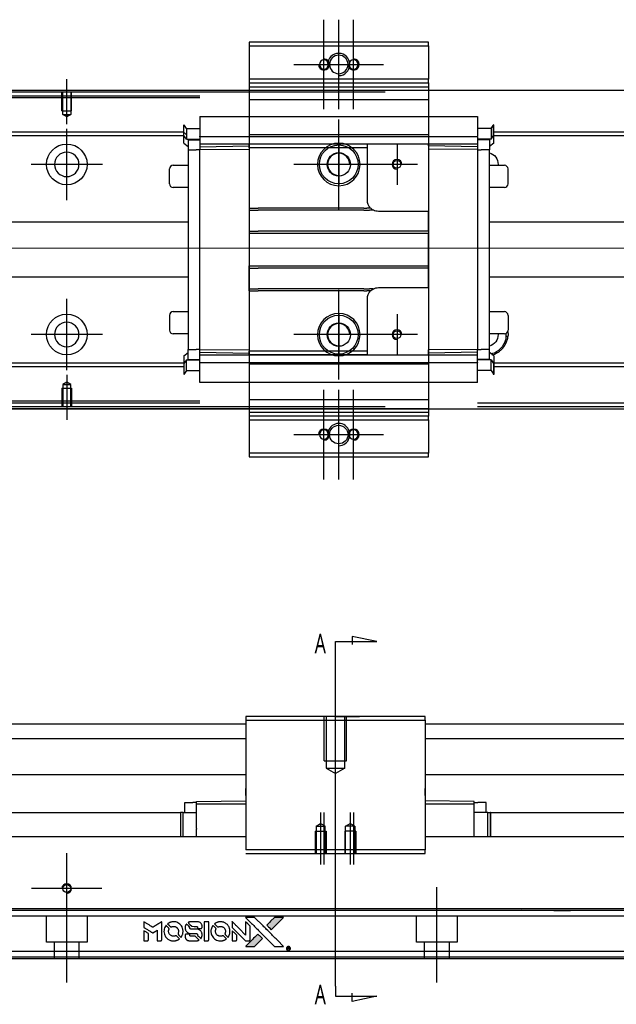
# Model space of a CAD drawing. Header units: millimetres. Extents: x 1805 to 4914, y -1594 to 860.
# Tile 3 of 41: x 2178 to 2339, y -1594 to -1328. Entities that reach past the tile are written whole.
import ezdxf
from ezdxf.lldxf.tags import DXFTag

# ---------------------------------------------------------------- set-up
doc = ezdxf.new("R2010")
doc.units = ezdxf.units.MM
doc.layers.get('0').update_dxf_attribs({"linetype": 'CONTINUOUS'})
doc.styles.add('CHN', font='Microsoft JhengHei.ttf')
tags = doc.linetypes.add('DASHED', pattern=[25.72, 12.86, -12.86]).pattern_tags.tags
tags[6:7] = [DXFTag(74, 4), DXFTag(75, 0), DXFTag(340, '0'), DXFTag(46, 0.0), DXFTag(50, 0.0), DXFTag(44, 0.0), DXFTag(45, 0.0)]
tags[4:5] = [DXFTag(74, 4), DXFTag(75, 0), DXFTag(340, '0'), DXFTag(46, 0.0), DXFTag(50, 0.0), DXFTag(44, 0.0), DXFTag(45, 0.0)]

# ---------------------------------------------------------------- blocks, each defined once
blk = doc.blocks.new('MosionX logo(完整正式版)')
h = blk.add_hatch(color=22)
h.dxf.hatch_style = 1
h.paths.add_polyline_path([(-1416, 1831), (-1517, 1831), (-1619, 1831), (-1707, 1742, 0.000288), (-1740, 1709, 0.000479), (-1769, 1680, 0.000013), (-1794, 1654, 0.197177), (-1794, 1654, 0.197497), (-1794, 1653, 0.00004), (-1779, 1638, 0.000834), (-1763, 1622, 0.000506), (-1744, 1603), (-1694, 1552), (-1555, 1692)])
h.paths.add_polyline_path([(-1892, 1355), (-1942, 1405, 0.000476), (-1962, 1424, 0.000789), (-1978, 1441, 0.000035), (-1993, 1455, 0.19758), (-1993, 1456, 0.198396), (-1994, 1455, 0.000019), (-2014, 1435, 0.000582), (-2036, 1413, 0.000351), (-2062, 1387, 0.000108), (-2174, 1275, 0.000692), (-2230, 1218, 0.000077), (-2269, 1179, 0.197527), (-2269, 1178, 0.410181), (-2269, 1177, 0.000493), (-2248, 1177, 0.002424), (-2219, 1177, 0.000529), (-2169, 1177), (-2070, 1177), (-1981, 1266)])
at = {"color": 22}
for points in [[(-2150, 1708, -0.000056), (-2089, 1647, -0.000021), (-2004, 1562, -0.000021), (-1911, 1469, -0.000025), (-1823, 1381), (-1619, 1177), (-1518, 1177), (-1417, 1177), (-1553, 1315, 0.000274), (-1619, 1381, 0.000123), (-1705, 1467, 0.000121), (-1797, 1559, 0.000165), (-1879, 1641), (-2068, 1831), (-2170, 1831), (-2272, 1831)], [(-1707, 1742, 0.000288), (-1740, 1709, 0.000479), (-1769, 1680, 0.000013), (-1794, 1654, 0.197177), (-1794, 1654, 0.197497), (-1794, 1653, 0.00004), (-1779, 1638, 0.000836), (-1763, 1622, 0.000505), (-1744, 1603), (-1694, 1552), (-1555, 1692), (-1416, 1831), (-1517, 1831), (-1619, 1831)], [(-4562, 1668), (-4562, 1603), (-4545, 1592, -0.000297), (-4534, 1586, -0.000037), (-4510, 1571, -0.000043), (-4482, 1554, -0.000036), (-4452, 1535, 0.000044), (-4422, 1517, 0.000063), (-4396, 1501, 0.000035), (-4374, 1488, 0.0009), (-4368, 1484), (-4360, 1479), (-4348, 1486, 0.001175), (-4342, 1490, 0.000208), (-4329, 1498, 0.000225), (-4315, 1506, 0.000203), (-4300, 1516, -0.000711), (-4286, 1525, -0.001119), (-4274, 1532, -0.000263), (-4263, 1539, -0.04589), (-4262, 1539, -0.519312), (-4261, 1539, -0.001914), (-4261, 1521, -0.003124), (-4260, 1493, -0.000285), (-4260, 1421), (-4260, 1303), (-4219, 1303, 0.001727), (-4189, 1303, 0.025279), (-4179, 1303, 0.073886), (-4173, 1305, 0.07426), (-4167, 1308, 0.03264), (-4166, 1310, 0.01784), (-4164, 1311, 0.017712), (-4163, 1313, 0.026854), (-4162, 1315), (-4160, 1319), (-4160, 1526), (-4159, 1733), (-4162, 1731, -0.004595), (-4163, 1730, -0.00016), (-4169, 1726, -0.000298), (-4177, 1722, -0.000208), (-4185, 1717, 0.000986), (-4210, 1701, 0.00025), (-4250, 1676, 0.000268), (-4292, 1650, 0.000436), (-4329, 1627, -0.002932), (-4341, 1619, -0.004718), (-4351, 1613, -0.001113), (-4360, 1608, -0.227179), (-4361, 1608, -0.045982), (-4362, 1608, -0.000145), (-4374, 1616, -0.000825), (-4387, 1624, -0.000517), (-4403, 1634, 0.000056), (-4458, 1668, 0.000289), (-4488, 1687, 0.000481), (-4511, 1701, 0.000418), (-4535, 1715), (-4562, 1732)], [(-4068, 1643, 0.064158), (-4094, 1594, 0.06356), (-4108, 1539, 0.064004), (-4107, 1483, 0.066747), (-4091, 1429, 0.04321), (-4073, 1396, 0.044737), (-4050, 1367, 0.044901), (-4021, 1342, 0.044184), (-3989, 1323, 0.026293), (-3965, 1313, 0.033344), (-3941, 1306, 0.033227), (-3917, 1303, 0.025815), (-3890, 1302, 0.023119), (-3864, 1304, 0.031044), (-3841, 1308, 0.031337), (-3819, 1315, 0.024258), (-3796, 1325, 0.015622), (-3788, 1329, 0.008495), (-3778, 1335, 0.008415), (-3769, 1341, 0.020814), (-3763, 1346), (-3760, 1348), (-3791, 1379, 0.002843), (-3814, 1403, 0.033917), (-3823, 1411, 0.087906), (-3831, 1414, 0.073302), (-3839, 1416, 0.022047), (-3843, 1415, 0.026465), (-3847, 1415, 0.022233), (-3851, 1414, 0.009985), (-3857, 1412, -0.039011), (-3876, 1407, -0.044398), (-3896, 1406, -0.045096), (-3915, 1408, -0.04265), (-3934, 1413, -0.071154), (-3961, 1428, -0.068827), (-3983, 1450, -0.068713), (-3998, 1476, -0.070507), (-4005, 1506, -0.028605), (-4006, 1519, -0.031418), (-4005, 1531, -0.031044), (-4002, 1544, -0.02668), (-3998, 1556, 0.038913), (-3996, 1564, 0.043732), (-3995, 1571, 0.047754), (-3995, 1578, 0.075756), (-3997, 1583, 0.07294), (-3999, 1586, 0.003456), (-4006, 1594, 0.005023), (-4017, 1605, 0.002422), (-4030, 1619, 0.000819), (-4042, 1631, 0.001349), (-4053, 1641, 0.0001), (-4062, 1650, 0.205335), (-4062, 1651, 0.219821), (-4063, 1650, 0.002494), (-4064, 1648, 0.007089), (-4066, 1646, 0.004494)], [(-3917, 1731, 0.024131), (-3935, 1728, 0.022344), (-3954, 1723, 0.021883), (-3972, 1717, 0.020884), (-3990, 1709, 0.010669), (-4000, 1703, 0.010389), (-4011, 1697, 0.010913), (-4020, 1692, 0.022227), (-4026, 1687), (-4029, 1685), (-3996, 1653, 0.002452), (-3984, 1640, 0.003628), (-3972, 1630, 0.001662), (-3963, 1621, 0.070159), (-3960, 1619, 0.047671), (-3958, 1618, 0.018624), (-3956, 1618, 0.017921), (-3953, 1617, 0.018804), (-3950, 1617, 0.018255), (-3946, 1617, 0.041312), (-3943, 1617, 0.037164), (-3939, 1618, 0.012342), (-3935, 1620, -0.015101), (-3924, 1624, -0.035998), (-3916, 1626, -0.033244), (-3907, 1627, -0.011249), (-3894, 1627, -0.004059), (-3883, 1627, -0.019693), (-3877, 1627, -0.027943), (-3872, 1626, -0.014411), (-3866, 1624, -0.033089), (-3851, 1619, -0.033887), (-3838, 1613, -0.034021), (-3825, 1604, -0.033942), (-3814, 1594, -0.02816), (-3804, 1582, -0.035032), (-3796, 1570, -0.035269), (-3790, 1557, -0.029196), (-3785, 1543, -0.037862), (-3782, 1526, -0.043657), (-3782, 1510, -0.043064), (-3784, 1494, -0.035184), (-3790, 1477, 0.033699), (-3792, 1470, 0.052815), (-3793, 1463, 0.059167), (-3793, 1456, 0.058972), (-3791, 1450, 0.059208), (-3788, 1445, 0.021125), (-3783, 1439, 0.008691), (-3773, 1429, 0.000851), (-3749, 1405, 0.001873), (-3736, 1393, 0.013884), (-3730, 1387, 0.022355), (-3726, 1385, 0.341453), (-3725, 1385, 0.073011), (-3722, 1388, 0.004587), (-3714, 1399, 0.00748), (-3707, 1411, 0.016837), (-3702, 1420, 0.028606), (-3692, 1443, 0.031352), (-3685, 1465, 0.031004), (-3681, 1489, 0.0268), (-3680, 1514, 0.026698), (-3681, 1541, 0.03002), (-3686, 1566, 0.030357), (-3693, 1590, 0.028554), (-3703, 1614, 0.062944), (-3732, 1658, 0.062206), (-3772, 1694, 0.062448), (-3819, 1719, 0.064355), (-3870, 1731, 0.017377), (-3880, 1731, 0.008369), (-3893, 1731, 0.008367), (-3907, 1731, 0.01757)], [(-3610, 1675, 0.023289), (-3616, 1665, 0.026845), (-3621, 1655, 0.026047), (-3626, 1644, 0.019751), (-3629, 1631, 0.013249), (-3631, 1624, 0.025169), (-3631, 1618, 0.016532), (-3632, 1611, 0.002937), (-3632, 1598, 0.003317), (-3632, 1586, 0.011808), (-3631, 1578, 0.01777), (-3631, 1572, 0.021476), (-3630, 1567, 0.04325), (-3623, 1544, 0.045753), (-3612, 1523, 0.04649), (-3598, 1505, 0.047672), (-3581, 1490, 0.025315), (-3573, 1485, 0.015208), (-3564, 1480, 0.01512), (-3554, 1476, 0.022488), (-3546, 1473, 0.027857), (-3532, 1469, 0.034138), (-3519, 1467, 0.014286), (-3499, 1467, 0.00124), (-3449, 1467, -0.00103), (-3418, 1467, -0.002552), (-3396, 1466, -0.001594), (-3379, 1466, -0.047676), (-3374, 1466, -0.085307), (-3367, 1463, -0.097789), (-3361, 1457, -0.085947), (-3357, 1450, -0.051339), (-3356, 1440, 0.014634), (-3355, 1436, 0.015028), (-3355, 1433, 0.014927), (-3354, 1430, 0.059415), (-3353, 1429, 0.070595), (-3351, 1425, 0.00028), (-3315, 1389, 0.000111), (-3279, 1352, 0.200239), (-3277, 1352, 0.268906), (-3276, 1352, 0.001866), (-3271, 1361, 0.007532), (-3267, 1370, 0.017818), (-3263, 1376, 0.013256), (-3261, 1383, 0.011636), (-3258, 1391, 0.011528), (-3256, 1399, 0.012303), (-3254, 1407, 0.0423), (-3252, 1419, 0.013657), (-3252, 1437, 0.013857), (-3252, 1455, 0.037428), (-3254, 1468, 0.014927), (-3256, 1477, 0.0122), (-3259, 1486, 0.012518), (-3262, 1494, 0.023062), (-3265, 1501, 0.065961), (-3281, 1525, 0.06055), (-3304, 1545, 0.059676), (-3331, 1559, 0.060497), (-3360, 1567, 0.025683), (-3367, 1567, 0.001528), (-3386, 1567, 0.002124), (-3410, 1568, 0.001173), (-3439, 1568, -0.000809), (-3490, 1568, -0.017164), (-3506, 1568, -0.063931), (-3514, 1570, -0.108429), (-3520, 1573, -0.052941), (-3523, 1577, -0.063675), (-3525, 1582, -0.050562), (-3526, 1587, -0.020337), (-3527, 1595, 0.009897), (-3528, 1599, 0.016482), (-3528, 1603, 0.019019), (-3529, 1606, 0.06043), (-3530, 1608, 0.076267), (-3533, 1613, 0.00054), (-3566, 1646, 0.000307), (-3601, 1680, 0.142594), (-3604, 1681, 0.232419), (-3604, 1681, 0.022995), (-3606, 1680, 0.024627), (-3608, 1678, 0.015407)], [(-3516, 1731, 0.018538), (-3522, 1730, 0.010695), (-3530, 1729, 0.01068), (-3538, 1727, 0.017678), (-3544, 1725, 0.013849), (-3551, 1722, 0.011814), (-3559, 1719, 0.004513), (-3566, 1716, 0.290035), (-3566, 1715, 0.196418), (-3566, 1714, 0.000124), (-3554, 1702, 0.001477), (-3540, 1688, 0.000898), (-3524, 1671), (-3481, 1629), (-3427, 1628, -0.001471), (-3387, 1628, -0.028714), (-3374, 1627, -0.097073), (-3367, 1625, -0.084199), (-3361, 1620, -0.042698), (-3359, 1616, -0.053912), (-3357, 1612, -0.051004), (-3356, 1608, -0.032967), (-3355, 1602, 0.00807), (-3355, 1600, 0.003023), (-3355, 1596, 0.002994), (-3355, 1592, 0.003629), (-3355, 1588), (-3354, 1579), (-3313, 1579, 0.001618), (-3293, 1579, 0.005206), (-3280, 1579, 0.00535), (-3271, 1579, 0.060675), (-3268, 1580, 0.048484), (-3266, 1581, 0.02389), (-3264, 1582, 0.022812), (-3261, 1584, 0.02462), (-3259, 1586, 0.061781), (-3255, 1591, 0.080179), (-3253, 1596, 0.048561), (-3252, 1604, 0.010021), (-3251, 1619, 0.016602), (-3252, 1638, 0.031409), (-3254, 1653, 0.036474), (-3258, 1666, 0.03439), (-3263, 1679, 0.065928), (-3277, 1699, 0.069066), (-3296, 1715, 0.065697), (-3319, 1725, 0.051559), (-3346, 1731, 0.020904), (-3360, 1731, 0.000451), (-3431, 1731, 0.000419), (-3502, 1732, 0.022759)], [(-3202, 1517), (-3202, 1303), (-3160, 1303), (-3118, 1303), (-3113, 1306, 0.071429), (-3109, 1309, 0.054799), (-3105, 1313, 0.053585), (-3102, 1318, 0.060698), (-3101, 1323, 0.033975), (-3100, 1332, 0.000112), (-3100, 1441, 0.000726), (-3100, 1548, 0.001084), (-3101, 1641), (-3102, 1732), (-3152, 1732), (-3202, 1732)], [(-3011, 1643, 0.018008), (-3017, 1634, 0.009842), (-3023, 1622, 0.009807), (-3030, 1610, 0.015716), (-3035, 1599, 0.048467), (-3047, 1561, 0.045841), (-3052, 1520, 0.046006), (-3049, 1479, 0.049638), (-3039, 1441, 0.064819), (-3012, 1391, 0.06695), (-2974, 1350, 0.066691), (-2926, 1320, 0.063505), (-2872, 1304, 0.03135), (-2858, 1302, 0.010439), (-2837, 1302, 0.010391), (-2817, 1302, 0.032408), (-2803, 1304, 0.015696), (-2787, 1307, 0.018095), (-2771, 1312, 0.018551), (-2757, 1317, 0.018352), (-2743, 1323, 0.015568), (-2733, 1328, 0.009832), (-2723, 1334, 0.009795), (-2713, 1341, 0.023727), (-2706, 1346), (-2703, 1348), (-2734, 1379, 0.001528), (-2751, 1397, 0.010022), (-2760, 1406, 0.019586), (-2766, 1411, 0.061865), (-2771, 1413, 0.055054), (-2777, 1415, 0.061607), (-2784, 1416, 0.048725), (-2792, 1415, 0.020221), (-2802, 1412, -0.017722), (-2813, 1409, -0.02685), (-2822, 1407, -0.02759), (-2832, 1406, -0.020233), (-2843, 1406, -0.04793), (-2864, 1409, -0.048386), (-2883, 1416, -0.047866), (-2901, 1426, -0.044964), (-2917, 1440, -0.04333), (-2931, 1457, -0.050921), (-2941, 1475, -0.051473), (-2946, 1495, -0.0459), (-2948, 1516, -0.019014), (-2948, 1526, -0.024114), (-2947, 1535, -0.025081), (-2945, 1544, -0.023892), (-2942, 1553, 0.008624), (-2939, 1560, 0.026486), (-2938, 1564, 0.035074), (-2937, 1568, 0.02756), (-2937, 1573, 0.087163), (-2939, 1580, 0.073291), (-2942, 1587, 0.028074), (-2951, 1596, 0.002594), (-2973, 1619), (-3005, 1651)], [(-2860, 1730, 0.023681), (-2878, 1728, 0.022402), (-2896, 1723, 0.021929), (-2914, 1717, 0.020503), (-2931, 1709, 0.013745), (-2941, 1704, 0.009767), (-2952, 1698, 0.009658), (-2962, 1691, 0.027804), (-2968, 1687), (-2971, 1685), (-2939, 1653, 0.002053), (-2924, 1638, 0.006738), (-2914, 1628, 0.007826), (-2907, 1622, 0.063909), (-2903, 1619, 0.061532), (-2897, 1617, 0.068674), (-2891, 1617, 0.052072), (-2885, 1618, 0.019648), (-2875, 1621, -0.018366), (-2864, 1624, -0.0288), (-2854, 1626, -0.029061), (-2844, 1627, -0.019155), (-2832, 1627, -0.053809), (-2807, 1624, -0.058833), (-2784, 1615, -0.058566), (-2764, 1601, -0.052525), (-2746, 1582, -0.044733), (-2737, 1566, -0.040573), (-2729, 1547, -0.041123), (-2725, 1529, -0.04951), (-2725, 1511, -0.017369), (-2725, 1502, -0.024255), (-2727, 1495, -0.023787), (-2729, 1487, -0.015798), (-2732, 1479, 0.010631), (-2734, 1474, 0.033653), (-2735, 1470, 0.037806), (-2736, 1467, 0.016307), (-2736, 1462, 0.068179), (-2734, 1453, 0.095747), (-2731, 1446, 0.033418), (-2722, 1436, 0.002133), (-2695, 1409, 0.001452), (-2680, 1395, 0.012393), (-2673, 1388, 0.020479), (-2668, 1385, 0.344362), (-2667, 1385, 0.074287), (-2663, 1388, 0.005454), (-2656, 1400, 0.008391), (-2649, 1412, 0.017097), (-2643, 1422, 0.027375), (-2635, 1442, 0.02835), (-2628, 1463, 0.027723), (-2624, 1485, 0.023913), (-2623, 1509, 0.027047), (-2623, 1537, 0.031685), (-2627, 1563, 0.032425), (-2634, 1588, 0.031013), (-2644, 1612, 0.037914), (-2661, 1641, 0.040153), (-2682, 1667, 0.039834), (-2707, 1688, 0.036173), (-2736, 1707, 0.040752), (-2765, 1719, 0.035885), (-2796, 1728, 0.035491), (-2828, 1731, 0.037615)], [(-2572, 1669), (-2572, 1604), (-2422, 1453), (-2271, 1303), (-2229, 1303, 0.0008), (-2202, 1303, 0.010795), (-2192, 1303, 0.030495), (-2186, 1304, 0.080372), (-2183, 1305, 0.03816), (-2179, 1308, 0.041799), (-2176, 1310, 0.042486), (-2174, 1314, 0.042078), (-2172, 1317, 0.099276), (-2170, 1322, 0.003302), (-2170, 1343, 0.002586), (-2170, 1380, 0.000204), (-2170, 1477), (-2170, 1633), (-2221, 1683), (-2271, 1733), (-2271, 1583), (-2272, 1433), (-2419, 1582, 0.000253), (-2476, 1639, 0.000412), (-2524, 1687, 0.000041), (-2567, 1730, 0.041338), (-2570, 1732), (-2572, 1734)], [(-4562, 1417), (-4562, 1303), (-4521, 1303, 0.000842), (-4494, 1303, 0.010591), (-4484, 1303, 0.028995), (-4479, 1303, 0.069543), (-4475, 1305, 0.051063), (-4471, 1307, 0.039932), (-4468, 1310, 0.039414), (-4465, 1314, 0.045845), (-4462, 1318, 0.094811), (-4461, 1322, 0.007124), (-4461, 1333, 0.004713), (-4461, 1352, 0.000534), (-4461, 1395), (-4461, 1469), (-4471, 1475, 0.000828), (-4502, 1494, 0.000879), (-4532, 1513, 0.000048), (-4561, 1530, 0.137596), (-4562, 1531, 0.413028), (-4562, 1530, 0.000016), (-4562, 1497, 0.000623), (-4562, 1460, 0.000374)], [(-3615, 1454, 0.065483), (-3620, 1451, 0.053271), (-3625, 1447, 0.052018), (-3628, 1443, 0.0556), (-3631, 1437, 0.036839), (-3632, 1434, 0.026922), (-3632, 1430, 0.016905), (-3633, 1424, 0.004317), (-3633, 1416, 0.016369), (-3632, 1397, 0.029936), (-3630, 1382, 0.03418), (-3627, 1369, 0.031327), (-3621, 1356, 0.046935), (-3612, 1340, 0.054053), (-3600, 1327, 0.053701), (-3585, 1317, 0.045364), (-3568, 1309, 0.032479), (-3552, 1305, 0.03386), (-3537, 1303, 0.013578), (-3512, 1303, 0.001155), (-3450, 1303, 0.000413), (-3396, 1303, 0.005008), (-3375, 1304, 0.013199), (-3364, 1304, 0.033956), (-3355, 1305, 0.013909), (-3347, 1308, 0.010864), (-3337, 1310, 0.010938), (-3329, 1313, 0.028702), (-3323, 1316), (-3318, 1318), (-3362, 1362), (-3405, 1406), (-3455, 1406, -0.001504), (-3477, 1406, -0.00328), (-3493, 1406, -0.001901), (-3506, 1406, -0.061333), (-3510, 1407, -0.063621), (-3514, 1409, -0.048633), (-3518, 1412, -0.046769), (-3522, 1415, -0.047961), (-3525, 1420, -0.02678), (-3526, 1424, -0.050957), (-3527, 1427, -0.029398), (-3528, 1431, -0.00401), (-3528, 1441), (-3529, 1456), (-3569, 1456, 0.001061), (-3593, 1456, 0.009147), (-3604, 1455, 0.020721), (-3611, 1455, 0.051619)], [(-2572, 1416), (-2572, 1303), (-2530, 1303), (-2488, 1303), (-2483, 1306, 0.03146), (-2480, 1308, 0.026444), (-2478, 1310, 0.026444), (-2476, 1312, 0.031457), (-2475, 1314), (-2472, 1319), (-2471, 1375), (-2471, 1431), (-2521, 1481, 0.000745), (-2540, 1499, 0.001228), (-2556, 1515, 0.000087), (-2571, 1529, 0.195134), (-2571, 1530, 0.412117), (-2572, 1529, 0.000048), (-2572, 1496, 0.00109), (-2572, 1460, 0.000653)], [(-2062, 1387, 0.000108), (-2174, 1275, 0.000692), (-2230, 1218, 0.000077), (-2269, 1179, 0.197527), (-2269, 1178, 0.410182), (-2269, 1177, 0.000493), (-2248, 1177, 0.002424), (-2219, 1177, 0.000529), (-2170, 1177), (-2070, 1177), (-1981, 1266), (-1892, 1355), (-1942, 1405, 0.000476), (-1962, 1424, 0.000789), (-1978, 1441, 0.000035), (-1993, 1455, 0.19758), (-1993, 1456, 0.198396), (-1994, 1455, 0.000019), (-2014, 1435, 0.000582), (-2036, 1413, 0.000351)], [(-1319, 1173, 0.082374), (-1332, 1167, 0.083404), (-1342, 1157, 0.082663), (-1349, 1145, 0.07897), (-1351, 1130, 0.084941), (-1349, 1114, 0.08953), (-1341, 1100, 0.090743), (-1329, 1090, 0.090193), (-1313, 1085, 0.10067), (-1296, 1085, 0.099454), (-1281, 1093, 0.097736), (-1269, 1106, 0.09365), (-1263, 1122, 0.07584), (-1263, 1135, 0.068415), (-1267, 1148, 0.068328), (-1274, 1159, 0.075277), (-1283, 1168, 0.059367), (-1291, 1172, 0.048986), (-1300, 1174, 0.048519), (-1310, 1174, 0.055347)], [(-1325, 1129), (-1325, 1104), (-1322, 1104), (-1319, 1104), (-1319, 1114), (-1319, 1125), (-1313, 1125), (-1306, 1126), (-1302, 1119, -0.003356), (-1300, 1116, -0.002757), (-1298, 1113, -0.002784), (-1296, 1110, -0.007382), (-1295, 1108, 0.019487), (-1294, 1105, 0.098302), (-1293, 1104, 0.116932), (-1291, 1104, 0.032798), (-1289, 1104), (-1285, 1104), (-1288, 1108, 0.005748), (-1289, 1111, 0.002522), (-1291, 1114, 0.002495), (-1293, 1117, 0.00334), (-1295, 1120), (-1299, 1126), (-1296, 1128, 0.066516), (-1292, 1130, 0.085926), (-1290, 1133, 0.082934), (-1289, 1137, 0.05747), (-1289, 1141, 0.023576), (-1289, 1144, 0.043538), (-1289, 1146, 0.050891), (-1290, 1148, 0.049897), (-1291, 1149, 0.067884), (-1295, 1152, 0.077412), (-1298, 1154, 0.049266), (-1304, 1154, 0.012208), (-1313, 1155), (-1325, 1155)], [(-1298, 1147, -0.120545), (-1296, 1144, -0.09136), (-1295, 1141, -0.087576), (-1296, 1137, -0.098026), (-1297, 1134, -0.079907), (-1299, 1133, -0.087697), (-1300, 1132, -0.041371), (-1303, 1132, -0.005557), (-1309, 1132), (-1319, 1131), (-1319, 1140), (-1319, 1149), (-1310, 1149, -0.007471), (-1305, 1149, -0.035301), (-1302, 1148, -0.060486), (-1300, 1148, -0.063546)]]:
    blk.add_lwpolyline(points, format="xyb", close=True, dxfattribs=at)

msp = doc.modelspace()

# ---------------------------------------------------------------- linework, layer by layer
at = {"ltscale": 0.2}
for p, q in [((2260.28, -1352.19), (2260.28, -1327.99)), ((2264.28, -1352.19), (2264.28, -1327.99)), ((2268.28, -1352.19), (2268.28, -1327.99)), ((2252.18, -1340.09), (2276.38, -1340.09)), ((2190.78, -1356.24), (2190.78, -1344.09)), ((2264.28, -1379.19), (2264.28, -1354.99)), ((2190.78, -1376.74), (2190.78, -1357.44)), ((2280.03, -1361.59), (2280.03, -1372.59)), ((2200.43, -1367.09), (2181.13, -1367.09)), ((2276.38, -1367.09), (2252.18, -1367.09)), ((2285.53, -1367.09), (2274.53, -1367.09)), ((2264.28, -1425.19), (2264.28, -1400.99)), ((2190.78, -1422.69), (2190.78, -1403.39)), ((2280.03, -1407.59), (2280.03, -1418.59)), ((2200.43, -1413.04), (2181.13, -1413.04)), ((2276.38, -1413.09), (2252.18, -1413.09)), ((2285.53, -1413.09), (2274.53, -1413.09)), ((2190.78, -1423.95), (2190.78, -1436.09)), ((2260.28, -1452.19), (2260.28, -1427.99)), ((2264.28, -1452.19), (2264.28, -1427.99)), ((2268.28, -1452.19), (2268.28, -1427.99)), ((2252.18, -1440.09), (2276.38, -1440.09)), ((2263.38, -1534.69), (2263.38, -1513.24)), ((2259.38, -1542.24), (2259.38, -1556.24)), ((2260.28, -1542.24), (2260.28, -1556.24)), ((2267.38, -1542.24), (2267.38, -1556.24)), ((2268.28, -1542.24), (2268.28, -1556.24)), ((2190.78, -1572.27), (2190.78, -1553.22)), ((2200.3, -1562.74), (2181.25, -1562.74)), ((2190.78, -1588.16), (2190.78, -1562.41)), ((2290.78, -1588.16), (2290.78, -1562.41))]:
    msp.add_line(p, q, dxfattribs=at)
at = {"linetype": 'Continuous'}
for p, q in [((2288.53, -1334.09), (2240.03, -1334.09)), ((2240.03, -1334.09), (2240.03, -1335.09)), ((2240.03, -1335.09), (2240.03, -1344.09)), ((2240.03, -1335.09), (2288.53, -1335.09)), ((2288.53, -1335.09), (2288.53, -1334.09)), ((2288.53, -1335.09), (2288.53, -1344.09)), ((2240.03, -1344.09), (2240.03, -1345.09)), ((2288.53, -1344.09), (2240.03, -1344.09)), ((2240.03, -1345.09), (2240.03, -1347.09)), ((2240.03, -1345.09), (2288.53, -1345.09)), ((2288.53, -1345.09), (2288.53, -1344.09)), ((2288.53, -1345.09), (2288.53, -1347.09)), ((3073.78, -1347.09), (2107.78, -1347.09)), ((2276.78, -1347.59), (2120.78, -1347.59)), ((2240.03, -1347.09), (2240.03, -1349.59)), ((2288.53, -1347.09), (2288.53, -1349.59)), ((2240.03, -1349.59), (2240.03, -1430.59)), ((2288.53, -1349.59), (2288.53, -1430.59)), ((2107.78, -1433.09), (3073.78, -1433.09)), ((2276.78, -1432.59), (2120.78, -1432.59)), ((2240.03, -1433.09), (2240.03, -1435.09)), ((2288.53, -1433.09), (2288.53, -1435.09)), ((2288.53, -1435.09), (2240.03, -1435.09)), ((2240.03, -1435.09), (2240.03, -1436.09)), ((2240.03, -1436.09), (2288.53, -1436.09)), ((2240.03, -1436.09), (2240.03, -1445.09)), ((2288.53, -1436.09), (2288.53, -1435.09)), ((2288.53, -1436.09), (2288.53, -1445.09)), ((2240.03, -1445.09), (2240.03, -1446.09)), ((2288.53, -1445.09), (2240.03, -1445.09)), ((2240.03, -1446.09), (2288.53, -1446.09)), ((2288.53, -1446.09), (2288.53, -1445.09)), ((2239.13, -1516.24), (2239.13, -1517.24)), ((2287.63, -1516.24), (2239.13, -1516.24)), ((2287.63, -1517.24), (2287.63, -1516.24)), ((2107.78, -1518.24), (2239.13, -1518.24)), ((2239.13, -1517.24), (2239.13, -1552.24)), ((2239.13, -1517.24), (2287.63, -1517.24)), ((2287.63, -1517.24), (2287.63, -1552.24)), ((2287.63, -1518.24), (3073.78, -1518.24)), ((2107.78, -1522.24), (2239.13, -1522.24)), ((2287.63, -1522.24), (3073.78, -1522.24)), ((2239.13, -1532.01), (2107.78, -1532.01)), ((3073.78, -1532.01), (2287.63, -1532.01)), ((2239.13, -1536.74), (2239.13, -1535.74)), ((2239.13, -1537.59), (2239.13, -1536.74)), ((2287.63, -1536.29), (2287.63, -1535.74)), ((2287.63, -1536.79), (2287.63, -1536.29)), ((2287.63, -1537.59), (2287.63, -1536.79)), ((2222.68, -1542.22), (2222.68, -1539.52)), ((2222.68, -1539.52), (2224.88, -1539.52)), ((2225.88, -1539.52), (2224.88, -1539.52)), ((2225.88, -1539.25), (2239.13, -1539.02)), ((2225.88, -1539.82), (2225.88, -1539.25)), ((2225.88, -1546.48), (2225.88, -1539.82)), ((2225.88, -1539.82), (2239.13, -1539.82)), ((2300.88, -1539.25), (2287.63, -1539.02)), ((2287.63, -1539.82), (2300.88, -1539.82)), ((2300.88, -1539.82), (2300.88, -1539.25)), ((2300.88, -1539.52), (2301.88, -1539.52)), ((2300.88, -1548.74), (2300.88, -1539.82)), ((2304.08, -1539.52), (2301.88, -1539.52)), ((2304.08, -1542.22), (2304.08, -1539.52)), ((2124.28, -1542.24), (2221.53, -1542.24)), ((2221.48, -1542.22), (2221.48, -1548.74)), ((2221.48, -1542.22), (2221.53, -1542.22)), ((2222.21, -1542.22), (2221.53, -1542.22)), ((2221.53, -1542.22), (2221.53, -1548.74)), ((2222.21, -1542.22), (2225.88, -1542.22)), ((2222.21, -1548.74), (2222.21, -1542.22)), ((2304.55, -1542.22), (2300.88, -1542.22)), ((2304.55, -1548.74), (2304.55, -1542.22)), ((2304.55, -1542.22), (2305.23, -1542.22)), ((2305.23, -1542.22), (2305.23, -1548.74)), ((2305.28, -1542.22), (2305.23, -1542.22)), ((2305.23, -1542.24), (3060.78, -1542.24)), ((2305.28, -1542.22), (2305.28, -1548.74)), ((2225.88, -1546.48), (2225.88, -1546.7)), ((2225.88, -1548.74), (2225.88, -1546.7)), ((2239.13, -1548.74), (2120.78, -1548.74)), ((3060.78, -1548.74), (2287.63, -1548.74)), ((2287.63, -1552.24), (2239.13, -1552.24)), ((2239.13, -1553.24), (2287.63, -1553.24)), ((2287.63, -1553.24), (2287.63, -1552.24)), ((3060.78, -1568.19), (2120.78, -1568.19)), ((3060.78, -1579.74), (2120.78, -1579.74)), ((3060.78, -1581.74), (2120.78, -1581.74))]:
    msp.add_line(p, q, dxfattribs=at)
at = {"linetype": 'DASHED'}
for p, q in [((2240.03, -1345.09), (2288.53, -1345.09)), ((2240.03, -1346.09), (2288.53, -1346.09)), ((2107.78, -1348.59), (2226.78, -1348.59)), ((2226.78, -1349.09), (2120.78, -1349.09)), ((2240.03, -1349.59), (2288.53, -1349.59)), ((2222.38, -1358.91), (2222.38, -1356.37)), ((2222.38, -1356.37), (2222.43, -1356.37)), ((2222.43, -1358.91), (2222.43, -1356.37)), ((2226.78, -1354.13), (2301.78, -1354.13)), ((2226.78, -1354.18), (2226.78, -1354.13)), ((2226.78, -1354.18), (2226.78, -1359.49)), ((2301.78, -1354.18), (2301.78, -1354.13)), ((2301.78, -1354.18), (2301.78, -1359.49)), ((2306.13, -1358.91), (2306.13, -1356.37)), ((2306.18, -1356.37), (2306.13, -1356.37)), ((2306.18, -1358.91), (2306.18, -1356.37)), ((2222.38, -1359.26), (2222.38, -1358.91)), ((2222.38, -1361.36), (2222.38, -1359.26)), ((2222.38, -1359.26), (2222.43, -1359.26)), ((2222.43, -1359.26), (2222.43, -1358.91)), ((2223.1, -1360.26), (2222.43, -1359.26)), ((2223.1, -1357.37), (2223.1, -1359.2)), ((2223.1, -1357.37), (2226.78, -1357.37)), ((2223.1, -1359.2), (2223.1, -1359.41)), ((2288.53, -1359.11), (2240.03, -1359.11)), ((2288.53, -1359.12), (2240.03, -1359.12)), ((2305.45, -1357.37), (2301.78, -1357.37)), ((2305.45, -1357.37), (2305.45, -1359.2)), ((2305.45, -1359.2), (2305.45, -1359.41)), ((2305.45, -1360.26), (2306.13, -1359.26)), ((2306.13, -1359.26), (2306.13, -1358.91)), ((2306.18, -1359.26), (2306.13, -1359.26)), ((2306.18, -1359.26), (2306.18, -1358.91)), ((2306.18, -1361.36), (2306.18, -1359.26)), ((2222.38, -1361.36), (2223.58, -1362.26)), ((2223.1, -1359.41), (2223.1, -1360.26)), ((2223.1, -1360.26), (2226.78, -1360.26)), ((2223.58, -1360.26), (2223.58, -1363.11)), ((2226.78, -1359.61), (2226.78, -1359.49)), ((2226.78, -1359.61), (2226.78, -1361.61)), ((2301.78, -1359.61), (2226.78, -1359.61)), ((2240.03, -1361.61), (2226.78, -1361.61)), ((2226.78, -1361.61), (2226.78, -1362.34)), ((2240.03, -1362.61), (2240.03, -1361.61)), ((2272.03, -1361.61), (2240.03, -1361.61)), ((2264.28, -1361.59), (2264.28, -1372.59)), ((2301.78, -1361.61), (2272.03, -1361.61)), ((2272.03, -1362.61), (2272.03, -1361.61)), ((2288.53, -1362.11), (2288.53, -1361.61)), ((2301.78, -1359.61), (2301.78, -1359.49)), ((2301.78, -1359.61), (2301.78, -1361.61)), ((2305.45, -1360.26), (2301.78, -1360.26)), ((2301.78, -1361.61), (2301.78, -1362.34)), ((2304.98, -1360.26), (2304.98, -1360.41)), ((2304.98, -1360.41), (2304.98, -1363.11)), ((2306.18, -1361.36), (2304.98, -1362.26)), ((2305.45, -1359.41), (2305.45, -1360.26)), ((2223.58, -1363.11), (2223.58, -1417.07)), ((2223.58, -1363.11), (2225.78, -1363.11)), ((2226.78, -1363.11), (2225.78, -1363.11)), ((2226.78, -1362.34), (2240.03, -1362.11)), ((2226.78, -1362.34), (2226.78, -1363.07)), ((2226.78, -1363.07), (2240.03, -1362.98)), ((2226.78, -1417.11), (2226.78, -1363.07)), ((2240.03, -1362.61), (2240.03, -1378.89)), ((2272.03, -1362.61), (2240.03, -1362.61)), ((2272.03, -1376.79), (2272.03, -1362.61)), ((2288.53, -1362.11), (2288.53, -1362.98)), ((2301.78, -1362.34), (2288.53, -1362.11)), ((2288.53, -1362.98), (2288.53, -1379.79)), ((2301.78, -1363.07), (2288.53, -1362.98)), ((2301.78, -1362.34), (2301.78, -1363.07)), ((2301.78, -1363.07), (2301.78, -1417.11)), ((2301.78, -1363.11), (2302.78, -1363.11)), ((2304.98, -1363.11), (2302.78, -1363.11)), ((2304.98, -1417.07), (2304.98, -1363.11)), ((2219.53, -1367.32), (2223.58, -1367.32)), ((2269.78, -1367.09), (2258.78, -1367.09)), ((2304.98, -1367.32), (2309.03, -1367.32)), ((2218.53, -1372.32), (2218.53, -1368.32)), ((2218.53, -1368.32), (2218.53, -1368.32)), ((2310.03, -1372.32), (2310.03, -1368.32)), ((2223.58, -1373.32), (2219.53, -1373.32)), ((2309.03, -1373.32), (2304.98, -1373.32)), ((2240.03, -1378.89), (2240.03, -1379.44)), ((2240.03, -1379.44), (2240.03, -1385.09)), ((2288.53, -1379.79), (2275.03, -1379.79)), ((2288.53, -1385.09), (2288.53, -1379.79)), ((2240.03, -1385.09), (2240.03, -1385.64)), ((2240.03, -1385.64), (2240.03, -1394.54)), ((2240.03, -1385.64), (2288.53, -1385.64)), ((2288.53, -1385.09), (2288.53, -1385.64)), ((2288.53, -1394.54), (2288.53, -1385.64)), ((2240.03, -1395.09), (2240.03, -1394.54)), ((2240.03, -1394.54), (2288.53, -1394.54)), ((2240.03, -1400.74), (2240.03, -1395.09)), ((2288.53, -1395.09), (2288.53, -1394.54)), ((2288.53, -1400.39), (2288.53, -1395.09)), ((2240.03, -1401.29), (2240.03, -1400.74)), ((2240.03, -1401.29), (2240.03, -1417.57)), ((2275.03, -1400.39), (2288.53, -1400.39)), ((2288.53, -1400.39), (2288.53, -1417.21)), ((2272.03, -1417.57), (2272.03, -1403.39)), ((2219.53, -1406.87), (2223.58, -1406.87)), ((2304.98, -1406.87), (2309.03, -1406.87)), ((2218.53, -1407.87), (2218.53, -1411.87)), ((2264.28, -1407.59), (2264.28, -1418.59)), ((2310.03, -1407.87), (2310.03, -1411.87)), ((2310.03, -1411.87), (2310.03, -1411.87)), ((2223.58, -1412.87), (2219.53, -1412.87)), ((2269.78, -1413.09), (2258.78, -1413.09)), ((2309.03, -1412.87), (2304.98, -1412.87)), ((2222.38, -1418.82), (2223.58, -1417.92)), ((2223.58, -1419.77), (2223.58, -1417.07)), ((2223.58, -1417.07), (2225.78, -1417.07)), ((2226.78, -1417.07), (2225.78, -1417.07)), ((2226.78, -1417.84), (2226.78, -1417.11)), ((2226.78, -1417.11), (2240.03, -1417.21)), ((2226.78, -1417.84), (2240.03, -1418.07)), ((2226.78, -1418.57), (2226.78, -1417.84)), ((2240.03, -1418.57), (2240.03, -1417.57)), ((2272.03, -1417.57), (2240.03, -1417.57)), ((2272.03, -1418.57), (2272.03, -1417.57)), ((2301.78, -1417.11), (2288.53, -1417.21)), ((2288.53, -1418.07), (2288.53, -1417.21)), ((2301.78, -1417.84), (2288.53, -1418.07)), ((2301.78, -1417.07), (2302.78, -1417.07)), ((2301.78, -1417.84), (2301.78, -1417.11)), ((2301.78, -1418.57), (2301.78, -1417.84)), ((2304.98, -1417.07), (2302.78, -1417.07)), ((2304.98, -1419.77), (2304.98, -1417.07)), ((2306.18, -1418.82), (2304.98, -1417.92)), ((2222.38, -1418.82), (2222.38, -1420.92)), ((2223.1, -1419.92), (2222.43, -1420.92)), ((2223.1, -1420.77), (2223.1, -1419.92)), ((2223.1, -1419.92), (2226.78, -1419.92)), ((2223.58, -1419.92), (2223.58, -1419.77)), ((2226.78, -1420.57), (2226.78, -1418.57)), ((2226.78, -1418.57), (2240.03, -1418.57)), ((2226.78, -1420.57), (2226.78, -1420.7)), ((2226.78, -1420.57), (2301.78, -1420.57)), ((2240.03, -1418.57), (2272.03, -1418.57)), ((2272.03, -1418.57), (2240.03, -1418.57)), ((2272.03, -1418.57), (2301.78, -1418.57)), ((2288.53, -1418.57), (2288.53, -1418.07)), ((2301.78, -1420.57), (2301.78, -1418.57)), ((2305.45, -1419.92), (2301.78, -1419.92)), ((2301.78, -1420.57), (2301.78, -1420.7)), ((2305.45, -1420.77), (2305.45, -1419.92)), ((2305.45, -1419.92), (2306.13, -1420.92)), ((2306.18, -1418.82), (2306.18, -1420.92)), ((2222.38, -1420.92), (2222.38, -1421.28)), ((2222.38, -1420.92), (2222.43, -1420.92)), ((2222.38, -1421.28), (2222.38, -1423.82)), ((2222.43, -1420.92), (2222.43, -1421.28)), ((2222.43, -1421.28), (2222.43, -1423.82)), ((2223.1, -1420.99), (2223.1, -1420.77)), ((2223.1, -1422.82), (2223.1, -1420.99)), ((2223.1, -1422.82), (2226.78, -1422.82)), ((2226.78, -1426), (2226.78, -1420.7)), ((2288.53, -1421.06), (2240.03, -1421.06)), ((2288.53, -1421.08), (2240.03, -1421.08)), ((2301.78, -1426), (2301.78, -1420.7)), ((2305.45, -1422.82), (2301.78, -1422.82)), ((2305.45, -1420.99), (2305.45, -1420.77)), ((2305.45, -1422.82), (2305.45, -1420.99)), ((2306.18, -1420.77), (2306.02, -1420.77)), ((2306.13, -1420.92), (2306.13, -1421.28)), ((2306.18, -1420.92), (2306.13, -1420.92)), ((2306.13, -1421.28), (2306.13, -1423.82)), ((2306.18, -1420.92), (2306.18, -1421.28)), ((2306.18, -1421.28), (2306.18, -1423.82)), ((2222.38, -1423.82), (2222.43, -1423.82)), ((2306.18, -1423.82), (2306.13, -1423.82)), ((2226.78, -1426), (2226.78, -1426.05)), ((2301.78, -1426.05), (2226.78, -1426.05)), ((2301.78, -1426), (2301.78, -1426.05)), ((2240.03, -1430.59), (2288.53, -1430.59)), ((2240.03, -1430.59), (2240.03, -1433.09)), ((2288.53, -1430.59), (2288.53, -1433.09)), ((2288.53, -1433.09), (2240.03, -1433.09)), ((3060.78, -1431.59), (2301.78, -1431.59)), ((3060.78, -1432.59), (2301.78, -1432.59)), ((2288.53, -1434.09), (2240.03, -1434.09)), ((2287.63, -1536.29), (2287.63, -1536.29)), ((2287.63, -1537.59), (2287.63, -1537.74)), ((2313.53, -1568.51), (2326.78, -1568.74)), ((3060.78, -1570.24), (2120.78, -1570.24)), ((2185.28, -1577.24), (2185.28, -1570.24)), ((2196.28, -1570.24), (2196.28, -1577.24)), ((2285.28, -1577.24), (2285.28, -1570.24)), ((2296.28, -1570.24), (2296.28, -1577.24)), ((2196.28, -1577.24), (2185.28, -1577.24)), ((2187.48, -1581.74), (2187.48, -1577.24)), ((2194.08, -1577.24), (2194.08, -1581.74)), ((2296.28, -1577.24), (2285.28, -1577.24)), ((2287.48, -1581.74), (2287.48, -1577.24)), ((2294.08, -1577.24), (2294.08, -1581.74)), ((3060.78, -1581.24), (2120.78, -1581.24))]:
    msp.add_line(p, q, dxfattribs=at)
at = {"linetype": 'DASHED', "ltscale": 0.1}
for p, q in [((2189.48, -1352.59), (2189.48, -1347.59)), ((2189.7, -1353.59), (2189.7, -1347.59)), ((2191.85, -1347.59), (2191.85, -1353.59)), ((2192.08, -1352.59), (2192.08, -1347.59)), ((2189.48, -1352.59), (2192.08, -1352.59)), ((2190.78, -1354.23), (2189.7, -1353.59)), ((2189.7, -1353.59), (2191.85, -1353.59)), ((2191.85, -1353.59), (2190.78, -1354.23)), ((2189.48, -1427.59), (2192.08, -1427.59)), ((2189.48, -1427.59), (2189.48, -1432.59)), ((2190.78, -1425.95), (2189.7, -1426.6)), ((2189.7, -1426.6), (2189.7, -1432.59)), ((2189.7, -1426.6), (2191.85, -1426.6)), ((2191.85, -1426.6), (2190.78, -1425.95)), ((2191.85, -1432.59), (2191.85, -1426.6)), ((2192.08, -1427.59), (2192.08, -1432.59)), ((2258.13, -1545.93), (2259.38, -1545.21)), ((2260.63, -1545.93), (2259.38, -1545.21)), ((2266.13, -1545.93), (2267.38, -1545.21)), ((2268.63, -1545.93), (2267.38, -1545.21)), ((2257.88, -1547.24), (2260.88, -1547.24)), ((2257.88, -1547.24), (2257.88, -1553.24)), ((2258.13, -1545.93), (2258.13, -1553.24)), ((2258.13, -1545.93), (2260.63, -1545.93)), ((2260.63, -1553.24), (2260.63, -1545.93)), ((2260.88, -1547.24), (2260.88, -1553.24)), ((2268.88, -1547.24), (2265.88, -1547.24)), ((2265.88, -1547.24), (2265.88, -1553.24)), ((2266.13, -1553.24), (2266.13, -1545.93)), ((2268.63, -1545.93), (2266.13, -1545.93)), ((2268.63, -1545.93), (2268.63, -1553.24)), ((2268.88, -1547.24), (2268.88, -1553.24))]:
    msp.add_line(p, q, dxfattribs=at)
at = {"linetype": 'DASHED', "ltscale": 0.6}
for p, q in [((2222.43, -1358.41), (2120.78, -1358.41)), ((3060.78, -1358.41), (2306.18, -1358.41)), ((2222.43, -1359.41), (2120.78, -1359.41)), ((3060.78, -1359.41), (2306.18, -1359.41)), ((2137.28, -1382.59), (2223.58, -1382.59)), ((2304.98, -1382.59), (3060.78, -1382.59)), ((2223.58, -1397.59), (2137.28, -1397.59)), ((3060.78, -1397.59), (2304.98, -1397.59)), ((2222.43, -1420.77), (2120.78, -1420.77)), ((2222.43, -1421.77), (2120.78, -1421.77)), ((3060.78, -1420.77), (2306.18, -1420.77)), ((3060.78, -1421.77), (2306.18, -1421.77)), ((2226.78, -1431.09), (2120.78, -1431.09)), ((2226.78, -1431.59), (2120.78, -1431.59))]:
    msp.add_line(p, q, dxfattribs=at)
for p, q in [((2032.78, -1389.59), (3074.78, -1390.09)), ((2274.53, -1496.04), (2267.94, -1494.6)), ((2267.94, -1494.6), (2267.94, -1496.83)), ((2263.38, -1496.04), (2274.53, -1496.04)), ((2263.38, -1498.67), (2263.38, -1496.04)), ((2263.38, -1589.16), (2263.38, -1498.67)), ((2263.38, -1516.24), (2269.88, -1516.24)), ((2263.38, -1589.16), (2263.38, -1591.8)), ((2263.38, -1591.8), (2274.53, -1591.8)), ((2267.94, -1593.23), (2267.94, -1591)), ((2274.53, -1591.8), (2267.94, -1593.23))]:
    msp.add_line(p, q)
at = {"linetype": 'DASHED', "ltscale": 0.3}
for p, q in [((2260.38, -1528.24), (2260.38, -1516.24)), ((2260.88, -1516.24), (2260.88, -1530.24)), ((2265.88, -1530.24), (2265.88, -1516.24)), ((2266.38, -1528.24), (2266.38, -1516.24)), ((2260.38, -1528.24), (2266.38, -1528.24)), ((2260.88, -1530.24), (2265.88, -1530.24)), ((2260.88, -1530.24), (2263.38, -1531.69)), ((2265.88, -1530.24), (2263.38, -1531.69))]:
    msp.add_line(p, q, dxfattribs=at)
at = {"linetype": 'Continuous', "extrusion": (0, 0, -1)}
msp.add_circle((-2264.28, -1340.09), 2.5, dxfattribs=at)
at = {"linetype": 'DASHED', "extrusion": (0, 0, -1)}
for centre, radius in [((-2260.28, -1340.09), 1.25), ((-2268.28, -1340.09), 1.25), ((-2264.28, -1367.09), 5.75), ((-2264.28, -1413.09), 5.75), ((-2260.28, -1440.09), 1.25), ((-2268.28, -1440.09), 1.25)]:
    msp.add_circle(centre, radius, dxfattribs=at)
at = {"linetype": 'DASHED', "ltscale": 0.6}
for centre in [(2190.78, -1367.09), (2190.78, -1413.04)]:
    msp.add_circle(centre, 5.5, dxfattribs=at)
at = {"linetype": 'DASHED'}
for centre, radius in [((2264.28, -1367.09), 5.25), ((2264.28, -1367.09), 3.15), ((2280.03, -1367.09), 1.05), ((2264.28, -1413.09), 5.25), ((2264.28, -1413.09), 3.15), ((2280.03, -1413.09), 1.05)]:
    msp.add_circle(centre, radius, dxfattribs=at)
at = {"linetype": 'DASHED', "ltscale": 0.6, "extrusion": (0, 0, -1)}
msp.add_circle((-2190.78, -1367.09), 3.3, dxfattribs=at)
at = {"linetype": 'DASHED', "ltscale": 0.6, "extrusion": (-1e-16, 0, -1)}
msp.add_circle((-2190.78, -1413.04), 3.3, dxfattribs=at)
at = {"linetype": 'Continuous'}
for centre, radius in [((2264.28, -1440.09), 2.5), ((2190.78, -1562.74), 1.07)]:
    msp.add_circle(centre, radius, dxfattribs=at)
for centre, radius, end in [((2264.28, -1340.09), 3, 180), ((2264.28, -1440.09), 3, 198.5733), ((2190.78, -1562.74), 1.3, 180)]:
    msp.add_arc(centre, radius, 270, end)
at = {"linetype": 'DASHED', "ltscale": 0.2}
for centre, start, end in [((2260.28, -1340.09), 180, 90), ((2268.28, -1340.09), 180, 90), ((2260.28, -1440.09), 270, 180), ((2268.28, -1440.09), 270, 180)]:
    msp.add_arc(centre, 1.5, start, end, dxfattribs=at)
at = {"linetype": 'DASHED'}
for centre, radius, start, end in [((2264.28, -1367.09), 3, 0, 270), ((2219.53, -1368.32), 1, 90, 180), ((2280.03, -1367.09), 1.3, 0, 270), ((2309.03, -1368.32), 1, 0, 90), ((2219.53, -1372.32), 1, 180, 270), ((2309.03, -1372.32), 1, 270, 0), ((2219.53, -1407.87), 1, 90, 180), ((2309.03, -1407.87), 1, 0, 90), ((2219.53, -1411.87), 1, 180, 270), ((2264.28, -1413.09), 3, 0, 270), ((2280.03, -1413.09), 1.3, 0, 270), ((2309.03, -1411.87), 1, 270, 0), ((2304.03, -1413.04), 5.5, 354.8188, 3.1264)]:
    msp.add_arc(centre, radius, start, end, dxfattribs=at)
at = {"linetype": 'DASHED', "extrusion": (0, 0, -1)}
for centre, radius, start, end in [((-2304.03, -1367.09), 3.3, 106.7288, 180), ((-2304.03, -1367.09), 3.3, 180, 183.8869), ((-2275.03, -1376.79), 3, 315.5706, 0), ((-2275.03, -1376.79), 3, 297.9466, 315.5706), ((-2275.03, -1376.79), 3, 270, 297.9468), ((-2275.03, -1403.39), 3, 0, 44.4195), ((-2275.03, -1403.39), 3, 44.4195, 62.0356), ((-2275.03, -1403.39), 3, 62.0353, 90), ((-2304.03, -1413.04), 6, 172.0075, 185.1812)]:
    msp.add_arc(centre, radius, start, end, dxfattribs=at)
at = {"linetype": 'DASHED', "extrusion": (-1e-16, 0, -1)}
for start, end in [(180, 253.2712), (177.0356, 180)]:
    msp.add_arc((-2304.03, -1413.04), 3.3, start, end, dxfattribs=at)
at = {"linetype": 'Continuous'}
for points in [[(2276.78, -1347.09), (2120.78, -1347.09)], [(2276.78, -1433.09), (2120.78, -1433.09)], [(3060.78, -1568.69), (2120.78, -1568.69)]]:
    msp.add_open_spline(points, degree=1, dxfattribs=at)
at = {"linetype": 'DASHED'}
for points, degree in [([(2223.1, -1357.37), (2222.88, -1357.03), (2222.65, -1356.7), (2222.43, -1356.37)], 3), ([(2305.45, -1357.37), (2305.68, -1357.03), (2305.9, -1356.7), (2306.13, -1356.37)], 3), ([(2222.38, -1358.47), (2222.62, -1358.65), (2222.86, -1358.83), (2223.1, -1359.02)], 3), ([(2223.58, -1360.41), (2224.58, -1360.41)], 1), ([(2224.58, -1360.41), (2226.78, -1360.41)], 1), ([(2303.98, -1360.41), (2301.78, -1360.41)], 1), ([(2304.98, -1360.41), (2303.98, -1360.41)], 1), ([(2240.03, -1378.89), (2240.53, -1378.89)], 1), ([(2240.03, -1379.44), (2240.53, -1379.44)], 1), ([(2240.53, -1378.89), (2241.53, -1378.89)], 1), ([(2240.53, -1379.44), (2241.53, -1379.44)], 1), ([(2241.53, -1378.89), (2242.03, -1378.89)], 1), ([(2241.53, -1379.44), (2242.03, -1379.44)], 1), ([(2242.03, -1378.89), (2242.53, -1378.89)], 1), ([(2242.03, -1379.44), (2242.53, -1379.44)], 1), ([(2243.78, -1378.89), (2242.53, -1378.89)], 1), ([(2243.78, -1379.44), (2242.53, -1379.44)], 1), ([(2271.03, -1378.89), (2243.78, -1378.89)], 1), ([(2271.03, -1379.44), (2243.78, -1379.44)], 1), ([(2271.03, -1378.89), (2271.88, -1378.89)], 1), ([(2271.03, -1379.44), (2272.62, -1379.44)], 1), ([(2272.88, -1378.89), (2271.88, -1378.89)], 1), ([(2273.62, -1379.44), (2272.62, -1379.44)], 1), ([(2240.03, -1385.09), (2240.53, -1385.09)], 1), ([(2240.53, -1385.09), (2241.53, -1385.09)], 1), ([(2241.53, -1385.09), (2242.03, -1385.09)], 1), ([(2242.03, -1385.09), (2242.53, -1385.09)], 1), ([(2286.03, -1385.09), (2242.53, -1385.09)], 1), ([(2286.53, -1385.09), (2286.03, -1385.09)], 1), ([(2287.03, -1385.09), (2286.53, -1385.09)], 1), ([(2288.03, -1385.09), (2287.03, -1385.09)], 1), ([(2288.53, -1385.09), (2288.03, -1385.09)], 1), ([(2240.03, -1395.09), (2240.53, -1395.09)], 1), ([(2240.53, -1395.09), (2241.53, -1395.09)], 1), ([(2241.53, -1395.09), (2242.03, -1395.09)], 1), ([(2242.03, -1395.09), (2242.53, -1395.09)], 1), ([(2286.03, -1395.09), (2242.53, -1395.09)], 1), ([(2286.53, -1395.09), (2286.03, -1395.09)], 1), ([(2287.03, -1395.09), (2286.53, -1395.09)], 1), ([(2288.03, -1395.09), (2287.03, -1395.09)], 1), ([(2288.53, -1395.09), (2288.03, -1395.09)], 1), ([(2240.03, -1400.74), (2240.53, -1400.74)], 1), ([(2240.03, -1401.29), (2240.53, -1401.29)], 1), ([(2240.53, -1400.74), (2241.53, -1400.74)], 1), ([(2240.53, -1401.29), (2241.53, -1401.29)], 1), ([(2241.53, -1400.74), (2242.03, -1400.74)], 1), ([(2241.53, -1401.29), (2242.03, -1401.29)], 1), ([(2242.03, -1400.74), (2242.53, -1400.74)], 1), ([(2242.03, -1401.29), (2242.53, -1401.29)], 1), ([(2243.78, -1400.74), (2242.53, -1400.74)], 1), ([(2243.78, -1401.29), (2242.53, -1401.29)], 1), ([(2271.03, -1400.74), (2243.78, -1400.74)], 1), ([(2271.03, -1401.29), (2243.78, -1401.29)], 1), ([(2271.03, -1400.74), (2272.62, -1400.74)], 1), ([(2271.03, -1401.29), (2271.88, -1401.29)], 1), ([(2272.88, -1401.29), (2271.88, -1401.29)], 1), ([(2273.62, -1400.74), (2272.62, -1400.74)], 1), ([(2310, -1413.58), (2309.84, -1413.57), (2309.67, -1413.55), (2309.5, -1413.54)], 3), ([(2309.41, -1415.49), (2308.97, -1415.46)], 1), ([(2223.58, -1419.77), (2224.58, -1419.77)], 1), ([(2224.58, -1419.77), (2226.78, -1419.77)], 1), ([(2303.98, -1419.77), (2301.78, -1419.77)], 1), ([(2304.98, -1419.77), (2303.98, -1419.77)], 1), ([(2223.1, -1422.82), (2222.88, -1423.15), (2222.65, -1423.48), (2222.43, -1423.82)], 3), ([(2305.45, -1422.82), (2305.68, -1423.15), (2305.9, -1423.48), (2306.13, -1423.82)], 3)]:
    msp.add_open_spline(points, degree=degree, dxfattribs=at)
for points, degree, knots in [([(2309.5, -1413.54), (2309.46, -1413.87), (2309.36, -1414.55), (2309.1, -1415.15), (2308.97, -1415.46)], 3, [0, 0, 0, 0, 0.484584, 1, 1, 1, 1]), ([(2309.41, -1415.49), (2309.56, -1415.18), (2309.85, -1414.59), (2309.95, -1413.91), (2310, -1413.58)], 3, [0, 0, 0, 0, 0.514587, 1, 1, 1, 1]), ([(2308.97, -1415.46), (2308.79, -1415.78), (2308.45, -1416.38), (2307.74, -1417.14), (2306.79, -1417.85), (2305.99, -1418.2), (2305.46, -1418.35)], 3, [0, 0, 0, 0, 0.24064, 0.462429, 0.66591, 1, 1, 1, 1]), ([(2305.79, -1418.59), (2306.52, -1418.36), (2308.66, -1417.03), (2309.41, -1415.49)], 2, [0, 0, 0, 0.316911, 1, 1, 1])]:
    msp.add_open_spline(points, degree=degree, knots=knots, dxfattribs=at)

# ---------------------------------------------------------------- block references
at = {"xscale": 0.012, "yscale": 0.012, "zscale": 0.012}
msp.add_blockref('MosionX logo(完整正式版)', (2266.36, -1592.5), dxfattribs=at)

# ---------------------------------------------------------------- texts
at = {"style": 'CHN', "width": 0.7}
for p in [(2257.76, -1499.17), (2257.76, -1594.02)]:
    msp.add_text('A', height=5.25, dxfattribs=at).set_placement(p)

doc.saveas('drawing.dxf')
